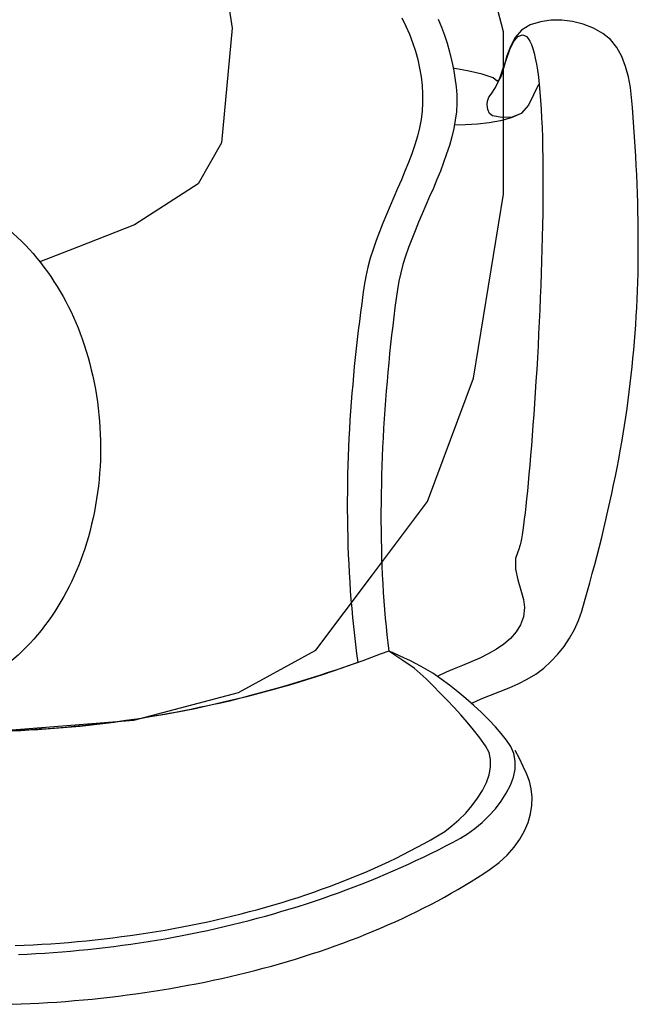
# Model space of a CAD drawing. Header units: millimetres. Extents: x 45699 to 251499, y 244 to 86446.
# Tile 53 of 240: x 96300 to 96573, y 33979 to 34414. Entities that reach past the tile are written whole.
import ezdxf

# ---------------------------------------------------------------- set-up
doc = ezdxf.new("R2010")
doc.units = ezdxf.units.MM
doc.header["$LTSCALE"] = 400
doc.layers.add('inr', color=4, linetype='Continuous')
doc.layers.add('symbol', color=1, linetype='Continuous')

# ---------------------------------------------------------------- blocks, each defined once
blk = doc.blocks.new('symb-ps03_b2')
for points in [[(252.24, -399.32), (234.6, -432.83), (213.47, -457.47), (181.15, -475.38), (140.99, -499.03), (102.83, -516.9), (26.94, -533.46), (-23.26, -539.32), (-83.08, -537.53), (-129.91, -527.67), (-165.07, -510.66), (-191.76, -478.72), (-217.74, -447.52), (-240.83, -394.03), (-258.09, -313.42), (-261.73, -241.7), (-250.83, -189)], [(-138.44, -200.31), (-141.83, -234.06), (-134.63, -284.5), (-123.43, -302.13), (-94.37, -318.79), (-69.05, -327.19), (-51.69, -333.04)]]:
    blk.add_lwpolyline(points)
blk.add_lwpolyline([(-74.51, -413.35, 0.078796), (-66.05, -458.32, 0.088041), (-45.71, -493.94, 0.105312), (-14.5, -518.49, 0.121926), (19.15, -525.8, 0.121926), (52.32, -516.57, 0.105312), (82.08, -490.27, 0.088041), (100.34, -453.54, 0.078796), (106.21, -408.16, 0.078796), (97.75, -363.19, 0.088041), (77.41, -327.57, 0.105312), (46.19, -303.02, 0.121926), (12.55, -295.71, 0.121926), (-20.62, -304.93, 0.105312), (-50.38, -331.24, 0.088041), (-68.65, -367.96, 0.078796)], format="xyb", close=True)
blk = doc.blocks.new('NUM1-CN02_B2')
for p, q in [((190.33, -71.34), (192.09, -74.9)), ((206.46, -71.85), (207.88, -75.35)), ((251.65, -73.08), (247.13, -74.45)), ((256.35, -72.39), (251.65, -73.08)), ((261.14, -72.36), (256.35, -72.39)), ((265.92, -72.95), (261.14, -72.36)), ((270.61, -74.14), (265.92, -72.95)), ((192.09, -74.9), (193.67, -78.54)), ((207.88, -75.35), (209.18, -78.92)), ((243.3, -76.73), (240.45, -80.03)), ((247.13, -74.45), (243.3, -76.73)), ((275.11, -75.89), (270.61, -74.14)), ((279.31, -78.17), (275.11, -75.89)), ((282.67, -80.91), (279.31, -78.17)), ((193.67, -78.54), (195.09, -82.24)), ((195.09, -82.24), (196.32, -85.99)), ((209.18, -78.92), (210.36, -82.56)), ((210.36, -82.56), (211.41, -86.27)), ((238.13, -85.36), (239.79, -81.9)), ((240.45, -80.03), (238.37, -83.95)), ((239.79, -81.9), (241.64, -79.58)), ((241.64, -79.58), (243.79, -78.81)), ((243.79, -78.81), (244.67, -79.04)), ((244.67, -79.04), (245.5, -79.59)), ((245.5, -79.59), (246.27, -80.46)), ((246.27, -80.46), (246.99, -81.64)), ((246.99, -81.64), (247.67, -83.11)), ((285.43, -84.38), (282.67, -80.91)), ((196.32, -85.99), (197.36, -89.77)), ((211.41, -86.27), (212.34, -90.04)), ((236.6, -89.54), (238.13, -85.36)), ((238.37, -83.95), (236.87, -88.11)), ((247.67, -83.11), (248.3, -84.86)), ((248.3, -84.86), (248.88, -86.88)), ((248.88, -86.88), (249.41, -89.17)), ((287.63, -88.41), (285.43, -84.38)), ((197.36, -89.77), (198.2, -93.58)), ((212.34, -90.04), (213.14, -93.88)), ((235.1, -94.01), (236.6, -89.54)), ((236.87, -88.11), (235.74, -92.11)), ((249.41, -89.17), (249.91, -91.71)), ((289.34, -92.82), (287.63, -88.41)), ((198.2, -93.58), (198.85, -97.41)), ((219.43, -94.75), (212.94, -93.52)), ((213.14, -93.88), (213.82, -97.78)), ((225.84, -96.24), (219.43, -94.75)), ((233.54, -98.36), (235.1, -94.01)), ((234.78, -95.58), (233.8, -98.11)), ((235.74, -92.11), (234.78, -95.58)), ((249.91, -91.71), (250.36, -94.5)), ((250.36, -94.5), (250.76, -97.51)), ((290.61, -97.43), (289.34, -92.82)), ((198.85, -97.41), (199.29, -101.23)), ((213.82, -97.78), (214.38, -101.75)), ((230.72, -97.82), (225.84, -96.24)), ((232.59, -99.33), (230.72, -97.82)), ((231.83, -102.17), (233.54, -98.36)), ((233.8, -98.11), (232.59, -99.33)), ((250.76, -97.51), (251.13, -100.74)), ((291.48, -102.05), (290.61, -97.43)), ((199.29, -101.23), (199.52, -105.05)), ((214.38, -101.75), (214.68, -105.41)), ((214.38, -101.75), (214.38, -101.75)), ((229.89, -105.01), (231.83, -102.17)), ((250.76, -100.77), (248.56, -105.36)), ((251.13, -100.74), (251.46, -104.18)), ((251.46, -104.18), (251.74, -107.82)), ((292, -106.52), (291.48, -102.05)), ((199.54, -108.85), (199.32, -112.61)), ((199.52, -105.05), (199.54, -108.85)), ((214.68, -105.41), (214.7, -109.1)), ((228.16, -109.84), (228.3, -108.11)), ((228.3, -108.11), (228.9, -106.44)), ((228.9, -106.44), (229.89, -105.01)), ((248.56, -105.36), (246.36, -109.95)), ((251.74, -107.82), (252, -111.65)), ((292.37, -110.96), (292, -106.52)), ((199.32, -112.61), (198.89, -116.33)), ((214.46, -112.8), (213.99, -116.52)), ((214.7, -109.1), (214.46, -112.8)), ((228.41, -111.8), (228.16, -109.84)), ((229.1, -113.65), (228.41, -111.8)), ((246.36, -109.95), (243.13, -113.57)), ((252, -111.65), (252.21, -115.65)), ((292.71, -115.35), (292.37, -110.96)), ((198.89, -116.33), (198.21, -119.99)), ((213.99, -116.52), (213.3, -120.25)), ((233.94, -116.82), (228.92, -117.72)), ((230.45, -114.71), (229.1, -113.65)), ((234.79, -115.4), (230.45, -114.71)), ((238.71, -115.47), (233.94, -116.82)), ((239.2, -115.16), (234.79, -115.4)), ((243.13, -113.57), (238.71, -115.47)), ((243.13, -113.57), (239.2, -115.16)), ((252.21, -115.65), (252.39, -119.82)), ((293.03, -119.69), (292.71, -115.35)), ((198.21, -119.99), (197.29, -123.58)), ((213.3, -120.25), (212.41, -123.99)), ((218.57, -118.61), (213.44, -118.82)), ((223.76, -118.28), (218.57, -118.61)), ((228.92, -117.72), (223.76, -118.28)), ((252.39, -119.82), (252.53, -124.15)), ((293.33, -123.99), (293.03, -119.69)), ((197.29, -123.58), (196.07, -127.53)), ((212.41, -123.99), (211.36, -127.75)), ((252.53, -124.15), (252.65, -128.62)), ((293.6, -128.25), (293.33, -123.99)), ((196.07, -127.53), (194.72, -131.43)), ((211.36, -127.75), (210.15, -131.51)), ((252.65, -128.62), (252.73, -133.22)), ((293.85, -132.47), (293.6, -128.25)), ((194.72, -131.43), (193.26, -135.31)), ((210.15, -131.51), (208.82, -135.28)), ((252.73, -133.22), (252.78, -137.95)), ((294.08, -136.66), (293.85, -132.47)), ((191.72, -139.16), (190.12, -142.99)), ((193.26, -135.31), (191.72, -139.16)), ((207.38, -139.05), (205.85, -142.83)), ((208.82, -135.28), (207.38, -139.05)), ((252.78, -137.95), (252.8, -142.79)), ((294.28, -140.8), (294.08, -136.66)), ((190.12, -142.99), (188.48, -146.81)), ((205.85, -142.83), (204.27, -146.61)), ((252.8, -142.79), (252.79, -147.73)), ((294.46, -144.91), (294.28, -140.8)), ((188.48, -146.81), (186.81, -150.63)), ((204.27, -146.61), (202.64, -150.38)), ((252.79, -147.73), (252.75, -152.76)), ((294.61, -148.99), (294.46, -144.91)), ((186.81, -150.63), (185.15, -154.44)), ((202.64, -150.38), (201, -154.16)), ((294.74, -153.03), (294.61, -148.99)), ((185.15, -154.44), (183.5, -158.26)), ((201, -154.16), (199.36, -157.93)), ((252.75, -152.76), (252.69, -157.88)), ((294.84, -157.04), (294.74, -153.03)), ((183.5, -158.26), (181.91, -162.09)), ((199.36, -157.93), (197.74, -161.7)), ((252.69, -157.88), (252.61, -163.06)), ((294.92, -161.02), (294.84, -157.04)), ((294.97, -164.98), (294.92, -161.02)), ((181.91, -162.09), (180.37, -165.94)), ((196.17, -165.46), (194.68, -169.21)), ((197.74, -161.7), (196.17, -165.46)), ((252.61, -163.06), (252.49, -168.3)), ((295, -168.91), (294.97, -164.98)), ((178.92, -169.81), (177.58, -173.71)), ((180.37, -165.94), (178.92, -169.81)), ((194.68, -169.21), (193.27, -172.95)), ((252.49, -168.3), (252.36, -173.6)), ((295, -172.81), (295, -168.91)), ((177.58, -173.71), (176.36, -177.65)), ((193.27, -172.95), (191.98, -176.68)), ((252.36, -173.6), (252.21, -178.93)), ((294.98, -176.69), (295, -172.81)), ((176.36, -177.65), (175.3, -181.63)), ((191.98, -176.68), (190.82, -180.39)), ((294.93, -180.54), (294.98, -176.69)), ((175.3, -181.63), (174.4, -185.65)), ((190.82, -180.39), (189.82, -184.09)), ((252.21, -178.93), (252.03, -184.28)), ((294.86, -184.38), (294.93, -180.54)), ((174.4, -185.65), (173.7, -189.73)), ((189.82, -184.09), (189, -187.77)), ((252.03, -184.28), (251.83, -189.65)), ((294.75, -188.2), (294.86, -184.38)), ((173.7, -189.73), (173.13, -193.71)), ((188.38, -191.43), (187.82, -195.42)), ((189, -187.77), (188.38, -191.43)), ((251.83, -189.65), (251.62, -195.03)), ((294.63, -191.99), (294.75, -188.2)), ((173.13, -193.71), (172.57, -197.68)), ((187.82, -195.42), (187.29, -199.44)), ((251.62, -195.03), (251.39, -200.41)), ((294.29, -199.55), (294.47, -195.78)), ((294.47, -195.78), (294.63, -191.99)), ((172.57, -197.68), (172.04, -201.65)), ((187.29, -199.44), (186.78, -203.48)), ((294.09, -203.3), (294.29, -199.55)), ((172.04, -201.65), (171.53, -205.62)), ((186.78, -203.48), (186.29, -207.54)), ((251.39, -200.41), (251.14, -205.76)), ((293.85, -207.04), (294.09, -203.3)), ((171.53, -205.62), (171.04, -209.59)), ((186.29, -207.54), (185.82, -211.61)), ((251.14, -205.76), (250.88, -211.09)), ((293.59, -210.78), (293.85, -207.04)), ((171.04, -209.59), (170.57, -213.56)), ((185.82, -211.61), (185.36, -215.7)), ((250.88, -211.09), (250.6, -216.39)), ((293.3, -214.5), (293.59, -210.78)), ((170.13, -217.53), (169.7, -221.5)), ((170.57, -213.56), (170.13, -217.53)), ((185.36, -215.7), (184.93, -219.8)), ((250.6, -216.39), (250.31, -221.63)), ((292.99, -218.22), (293.3, -214.5)), ((169.7, -221.5), (169.3, -225.47)), ((184.93, -219.8), (184.52, -223.91)), ((250.31, -221.63), (250.01, -226.82)), ((292.27, -225.63), (292.64, -221.93)), ((292.64, -221.93), (292.99, -218.22)), ((169.3, -225.47), (168.92, -229.44)), ((184.52, -223.91), (184.13, -228.03)), ((291.87, -229.34), (292.27, -225.63)), ((168.92, -229.44), (168.57, -233.41)), ((184.13, -228.03), (183.77, -232.16)), ((250.01, -226.82), (249.7, -231.94)), ((291.45, -233.04), (291.87, -229.34)), ((168.57, -233.41), (168.23, -237.38)), ((183.77, -232.16), (183.42, -236.3)), ((249.7, -231.94), (249.38, -236.98)), ((290.99, -236.74), (291.45, -233.04)), ((168.23, -237.38), (167.92, -241.35)), ((183.42, -236.3), (183.1, -240.44)), ((249.38, -236.98), (249.05, -241.92)), ((290.51, -240.45), (290.99, -236.74)), ((167.92, -241.35), (167.64, -245.32)), ((183.1, -240.44), (182.8, -244.58)), ((249.05, -241.92), (248.71, -246.77)), ((290, -244.15), (290.51, -240.45)), ((167.64, -245.32), (167.38, -249.28)), ((182.8, -244.58), (182.52, -248.72)), ((248.71, -246.77), (248.37, -251.5)), ((288.89, -251.58), (289.46, -247.86)), ((289.46, -247.86), (290, -244.15)), ((167.38, -249.28), (167.14, -253.25)), ((182.52, -248.72), (182.27, -252.87)), ((248.37, -251.5), (248.02, -256.11)), ((288.29, -255.31), (288.89, -251.58)), ((167.14, -253.25), (166.93, -257.22)), ((182.27, -252.87), (182.04, -257.01)), ((248.02, -256.11), (247.67, -260.59)), ((287.66, -259.04), (288.29, -255.31)), ((166.74, -261.18), (166.58, -265.15)), ((166.93, -257.22), (166.74, -261.18)), ((181.84, -261.15), (181.66, -265.28)), ((182.04, -257.01), (181.84, -261.15)), ((247.67, -260.59), (247.32, -264.92)), ((287, -262.79), (287.66, -259.04)), ((166.58, -265.15), (166.45, -269.12)), ((181.66, -265.28), (181.5, -269.4)), ((247.32, -264.92), (246.96, -269.1)), ((286.32, -266.54), (287, -262.79)), ((166.45, -269.12), (166.34, -273.09)), ((181.5, -269.4), (181.37, -273.52)), ((246.96, -269.1), (246.61, -273.11)), ((285.6, -270.31), (286.32, -266.54)), ((166.34, -273.09), (166.26, -277.05)), ((181.37, -273.52), (181.26, -277.62)), ((246.61, -273.11), (246.25, -276.95)), ((284.08, -277.9), (284.86, -274.1)), ((284.86, -274.1), (285.6, -270.31)), ((166.26, -277.05), (166.21, -281.02)), ((181.26, -277.62), (181.18, -281.71)), ((246.25, -276.95), (245.9, -280.6)), ((283.27, -281.72), (284.08, -277.9)), ((166.21, -281.02), (166.18, -284.99)), ((181.18, -281.71), (181.13, -285.79)), ((245.9, -280.6), (245.55, -284.05)), ((282.44, -285.56), (283.27, -281.72)), ((166.18, -284.99), (166.19, -288.96)), ((181.13, -285.79), (181.1, -289.86)), ((245.2, -287.29), (244.86, -290.32)), ((245.55, -284.05), (245.2, -287.29)), ((281.57, -289.42), (282.44, -285.56)), ((166.19, -288.96), (166.22, -292.93)), ((181.1, -289.86), (181.1, -293.9)), ((244.86, -290.32), (244.52, -293.11)), ((280.67, -293.3), (281.57, -289.42)), ((166.22, -292.93), (166.27, -296.89)), ((181.1, -293.9), (181.13, -297.93)), ((244.19, -295.67), (243.87, -297.97)), ((244.52, -293.11), (244.19, -295.67)), ((279.75, -297.21), (280.67, -293.3)), ((166.27, -296.89), (166.36, -300.86)), ((181.13, -297.93), (181.19, -301.94)), ((243.56, -300.01), (243.27, -301.77)), ((243.87, -297.97), (243.56, -300.01)), ((278.79, -301.14), (279.75, -297.21)), ((166.36, -300.86), (166.48, -304.83)), ((166.48, -304.83), (166.62, -308.8)), ((181.19, -301.94), (181.27, -305.92)), ((242.7, -304.45), (242.44, -305.33)), ((242.98, -303.26), (242.7, -304.45)), ((243.27, -301.77), (242.98, -303.26)), ((277.8, -305.1), (278.79, -301.14)), ((166.62, -308.8), (166.8, -312.77)), ((181.27, -305.92), (181.38, -309.88)), ((242.2, -305.9), (240.62, -310.46)), ((242.44, -305.33), (242.2, -305.9)), ((275.72, -313.11), (276.78, -309.09)), ((276.78, -309.09), (277.8, -305.1)), ((166.8, -312.77), (167, -316.74)), ((181.38, -309.88), (181.52, -313.81)), ((240.62, -310.46), (240.62, -315.18)), ((274.64, -317.15), (275.72, -313.11)), ((167, -316.74), (167.24, -320.71)), ((181.52, -313.81), (181.69, -317.72)), ((181.69, -317.72), (181.88, -321.6)), ((240.62, -315.18), (241.62, -319.89)), ((273.52, -321.24), (274.64, -317.15)), ((167.24, -320.71), (167.51, -324.69)), ((181.88, -321.6), (182.11, -325.45)), ((241.62, -319.89), (243.02, -324.42)), ((272.38, -325.35), (273.52, -321.24)), ((167.51, -324.69), (167.81, -328.66)), ((182.11, -325.45), (182.37, -329.26)), ((243.02, -324.42), (244.23, -328.58)), ((271.2, -329.5), (272.38, -325.35)), ((167.81, -328.66), (168.13, -332.63)), ((182.37, -329.26), (182.65, -333.04)), ((244.23, -328.58), (244.68, -332.2)), ((269.98, -333.69), (271.2, -329.5)), ((168.13, -332.63), (168.5, -336.61)), ((182.65, -333.04), (182.97, -336.79)), ((244.68, -332.2), (244.11, -336.2)), ((268.56, -337.82), (269.98, -333.69)), ((168.5, -336.61), (168.89, -340.58)), ((182.97, -336.79), (183.32, -340.5)), ((244.11, -336.2), (242.81, -339.77)), ((266.76, -341.83), (268.56, -337.82)), ((168.89, -340.58), (169.32, -344.56)), ((183.32, -340.5), (183.7, -344.16)), ((240.87, -342.96), (238.39, -345.8)), ((242.81, -339.77), (240.87, -342.96)), ((264.6, -345.69), (266.76, -341.83)), ((169.32, -344.56), (169.78, -348.53)), ((183.7, -344.16), (184.11, -347.79)), ((184.11, -347.79), (184.55, -351.38)), ((235.46, -348.34), (232.16, -350.6)), ((238.39, -345.8), (235.46, -348.34)), ((262.12, -349.37), (264.6, -345.69)), ((169.78, -348.53), (170.27, -352.51)), ((170.27, -352.51), (170.79, -356.49)), ((184.55, -351.38), (180.7, -352.84)), ((186.24, -352.05), (184.55, -351.38)), ((187.19, -353.18), (184.55, -351.38)), ((184.55, -351.38), (184.55, -351.38)), ((189.57, -353.6), (186.24, -352.05)), ((228.6, -352.64), (224.87, -354.49)), ((232.16, -350.6), (228.6, -352.64)), ((259.36, -352.84), (262.12, -349.37)), ((169.18, -357.03), (165.35, -358.36)), ((170.79, -356.49), (167.03, -357.84)), ((173.02, -355.66), (169.18, -357.03)), ((170.79, -356.49), (170.79, -356.49)), ((176.86, -354.26), (173.02, -355.66)), ((180.7, -352.84), (176.86, -354.26)), ((190.81, -355.58), (187.19, -353.18)), ((194.1, -355.71), (189.57, -353.6)), ((195.8, -358.95), (190.81, -355.58)), ((198.88, -358.22), (194.1, -355.71)), ((221.05, -356.19), (217.24, -357.78)), ((224.87, -354.49), (221.05, -356.19)), ((253.11, -359), (256.35, -356.06)), ((256.35, -356.06), (259.36, -352.84)), ((157.69, -360.94), (153.87, -362.19)), ((159.5, -360.44), (155.72, -361.7)), ((161.52, -359.67), (157.69, -360.94)), ((163.27, -359.15), (159.5, -360.44)), ((165.35, -358.36), (161.52, -359.67)), ((167.03, -357.84), (163.27, -359.15)), ((201.16, -363.7), (195.8, -358.95)), ((204.06, -361.23), (198.88, -358.22)), ((207.7, -363.82), (204.06, -361.23)), ((210.01, -360.79), (206.03, -362.64)), ((213.53, -359.3), (210.01, -360.79)), ((217.24, -357.78), (213.53, -359.3)), ((249.59, -361.62), (253.11, -359)), ((142.42, -365.74), (138.61, -366.86)), ((144.39, -365.29), (140.6, -366.42)), ((146.23, -364.59), (142.42, -365.74)), ((148.17, -364.12), (144.39, -365.29)), ((150.05, -363.4), (146.23, -364.59)), ((151.95, -362.93), (148.17, -364.12)), ((153.87, -362.19), (150.05, -363.4)), ((155.72, -361.7), (151.95, -362.93)), ((204.26, -366.82), (201.16, -363.7)), ((211.39, -366.55), (207.7, -363.82)), ((237.82, -367.6), (241.89, -365.83)), ((241.89, -365.83), (245.83, -363.87)), ((245.83, -363.87), (249.59, -361.62)), ((127.2, -370.05), (123.41, -371.05)), ((129.23, -369.64), (125.43, -370.65)), ((131, -369.02), (127.2, -370.05)), ((133.02, -368.6), (129.23, -369.64)), ((134.81, -367.96), (131, -369.02)), ((136.82, -367.53), (133.02, -368.6)), ((138.61, -366.86), (134.81, -367.96)), ((140.6, -366.42), (136.82, -367.53)), ((207.35, -369.95), (204.26, -366.82)), ((210.41, -373.12), (207.35, -369.95)), ((215.07, -369.43), (211.39, -366.55)), ((218.71, -372.43), (215.07, -369.43)), ((229.52, -370.88), (233.68, -369.25)), ((233.68, -369.25), (237.82, -367.6)), ((110.22, -374.39), (106.41, -375.25)), ((112.03, -373.88), (108.24, -374.76)), ((114.03, -373.5), (110.22, -374.39)), ((115.82, -372.97), (112.03, -373.88)), ((117.83, -372.58), (114.03, -373.5)), ((119.61, -372.02), (115.82, -372.97)), ((121.63, -371.63), (117.83, -372.58)), ((123.41, -371.05), (119.61, -372.02)), ((125.43, -370.65), (121.63, -371.63)), ((213.43, -376.33), (210.41, -373.12)), ((222.24, -375.51), (218.71, -372.43)), ((221.36, -374.38), (225.39, -372.56)), ((225.39, -372.56), (229.52, -370.88)), ((89.35, -378.7), (85.57, -379.4)), ((91.16, -378.38), (87.34, -379.09)), ((93.12, -377.97), (89.35, -378.7)), ((94.97, -377.64), (91.16, -378.38)), ((96.9, -377.22), (93.12, -377.97)), ((98.79, -376.88), (94.97, -377.64)), ((100.68, -376.43), (96.9, -377.22)), ((102.6, -376.08), (98.79, -376.88)), ((104.46, -375.61), (100.68, -376.43)), ((106.41, -375.25), (102.6, -376.08)), ((108.24, -374.76), (104.46, -375.61)), ((216.39, -379.58), (213.43, -376.33)), ((225.61, -378.63), (222.24, -375.51)), ((228.79, -381.76), (225.61, -378.63)), ((60.55, -383.16), (56.72, -383.62)), ((62.97, -382.95), (59.21, -383.44)), ((64.38, -382.67), (60.55, -383.16)), ((66.73, -382.44), (62.97, -382.95)), ((68.21, -382.15), (64.38, -382.67)), ((70.5, -381.89), (66.73, -382.44)), ((72.04, -381.6), (68.21, -382.15)), ((74.26, -381.31), (70.5, -381.89)), ((75.87, -381.02), (72.04, -381.6)), ((78.03, -380.71), (74.26, -381.31)), ((79.69, -380.4), (75.87, -381.02)), ((81.8, -380.07), (78.03, -380.71)), ((83.51, -379.76), (79.69, -380.4)), ((85.57, -379.4), (81.8, -380.07)), ((87.34, -379.09), (83.51, -379.76)), ((219.28, -382.91), (216.39, -379.58)), ((222.09, -386.31), (219.28, -382.91)), ((231.72, -384.86), (228.79, -381.76)), ((21.65, -386.63), (17.9, -386.78)), ((22.19, -386.38), (18.35, -386.54)), ((25.4, -386.45), (21.65, -386.63)), ((26.03, -386.2), (22.19, -386.38)), ((29.16, -386.23), (25.4, -386.45)), ((29.87, -385.98), (26.03, -386.2)), ((32.91, -385.99), (29.16, -386.23)), ((33.71, -385.74), (29.87, -385.98)), ((36.66, -385.72), (32.91, -385.99)), ((37.54, -385.46), (33.71, -385.74)), ((40.42, -385.41), (36.66, -385.72)), ((41.38, -385.16), (37.54, -385.46)), ((44.17, -385.08), (40.42, -385.41)), ((45.22, -384.82), (41.38, -385.16)), ((47.93, -384.72), (44.17, -385.08)), ((49.05, -384.45), (45.22, -384.82)), ((51.69, -384.32), (47.93, -384.72)), ((52.89, -384.05), (49.05, -384.45)), ((55.45, -383.9), (51.69, -384.32)), ((56.72, -383.62), (52.89, -384.05)), ((59.21, -383.44), (55.45, -383.9)), ((224.8, -389.79), (222.09, -386.31)), ((234.35, -387.9), (231.72, -384.86)), ((227.4, -393.37), (224.8, -389.79)), ((236.62, -390.83), (234.35, -387.9)), ((238.5, -393.62), (236.62, -390.83)), ((228.91, -396.27), (227.4, -393.37)), ((229.63, -399.4), (228.91, -396.27)), ((239.93, -396.76), (238.5, -393.62)), ((242.39, -398.94), (240.43, -395.34)), ((229.63, -402.7), (229.63, -399.4)), ((240.56, -400.1), (239.93, -396.76)), ((240.46, -403.58), (240.56, -400.1)), ((244.02, -402.4), (242.39, -398.94)), ((228.98, -406.12), (229.63, -402.7)), ((239.71, -407.14), (240.46, -403.58)), ((245.5, -405.61), (244.02, -402.4)), ((227.75, -409.6), (228.98, -406.12)), ((238.39, -410.74), (239.71, -407.14)), ((246.81, -408.92), (245.5, -405.61)), ((247.64, -412.4), (246.81, -408.92)), ((223.88, -416.54), (226.03, -413.09)), ((226.03, -413.09), (227.75, -409.6)), ((236.57, -414.31), (238.39, -410.74)), ((248, -416.01), (247.64, -412.4)), ((221.38, -419.89), (223.88, -416.54)), ((231.74, -421.17), (234.33, -417.81)), ((234.33, -417.81), (236.57, -414.31)), ((247.88, -419.7), (248, -416.01)), ((218.6, -423.08), (221.38, -419.89)), ((228.89, -424.35), (231.74, -421.17)), ((247.27, -423.46), (247.88, -419.7)), ((212.5, -428.78), (215.62, -426.06)), ((215.62, -426.06), (218.6, -423.08)), ((225.84, -427.3), (228.89, -424.35)), ((246.19, -427.22), (247.27, -423.46)), ((206.16, -433.2), (209.32, -431.18)), ((209.32, -431.18), (212.5, -428.78)), ((219.46, -432.26), (222.67, -429.95)), ((222.67, -429.95), (225.84, -427.3)), ((242.55, -434.63), (244.61, -430.96)), ((244.61, -430.96), (246.19, -427.22)), ((200.19, -436.57), (203.19, -434.9)), ((203.19, -434.9), (206.16, -433.2)), ((213.06, -435.9), (216.29, -434.17)), ((216.29, -434.17), (219.46, -432.26)), ((240, -438.19), (242.55, -434.63)), ((190.98, -441.4), (194.08, -439.82)), ((194.08, -439.82), (197.15, -438.21)), ((197.15, -438.21), (200.19, -436.57)), ((203.23, -440.91), (206.53, -439.27)), ((206.53, -439.27), (209.8, -437.6)), ((209.8, -437.6), (213.06, -435.9)), ((236.95, -441.62), (240, -438.19)), ((184.68, -444.46), (187.84, -442.95)), ((187.84, -442.95), (190.98, -441.4)), ((193.23, -445.66), (196.58, -444.1)), ((196.58, -444.1), (199.91, -442.52)), ((199.91, -442.52), (203.23, -440.91)), ((233.41, -444.86), (236.95, -441.62)), ((174.99, -448.84), (178.25, -447.41)), ((178.25, -447.41), (181.48, -445.95)), ((181.48, -445.95), (184.68, -444.46)), ((186.46, -448.68), (189.85, -447.18)), ((189.85, -447.18), (193.23, -445.66)), ((226.6, -449.72), (229.38, -447.87)), ((229.38, -447.87), (233.41, -444.86)), ((161.65, -454.25), (165.03, -452.94)), ((165.03, -452.94), (168.38, -451.61)), ((168.38, -451.61), (171.7, -450.24)), ((171.7, -450.24), (174.99, -448.84)), ((176.18, -452.98), (179.63, -451.58)), ((179.63, -451.58), (183.05, -450.14)), ((183.05, -450.14), (186.46, -448.68)), ((220.95, -453.33), (223.79, -451.54)), ((223.79, -451.54), (226.6, -449.72)), ((151.37, -458), (154.82, -456.78)), ((154.82, -456.78), (158.25, -455.53)), ((158.25, -455.53), (161.65, -454.25)), ((162.24, -458.32), (165.75, -457.03)), ((165.75, -457.03), (169.25, -455.71)), ((169.25, -455.71), (172.72, -454.36)), ((172.72, -454.36), (176.18, -452.98)), ((212.2, -458.52), (215.15, -456.82)), ((215.15, -456.82), (218.06, -455.09)), ((218.06, -455.09), (220.95, -453.33)), ((137.31, -462.57), (140.86, -461.47)), ((140.86, -461.47), (144.39, -460.34)), ((144.39, -460.34), (147.89, -459.19)), ((147.89, -459.19), (151.37, -458)), ((151.63, -462.01), (155.18, -460.81)), ((155.18, -460.81), (158.72, -459.58)), ((158.72, -459.58), (162.24, -458.32)), ((206.19, -461.84), (209.21, -460.19)), ((209.21, -460.19), (212.2, -458.52)), ((122.88, -466.66), (126.52, -465.68)), ((126.52, -465.68), (130.14, -464.68)), ((130.14, -464.68), (133.73, -463.64)), ((133.73, -463.64), (137.31, -462.57)), ((137.27, -466.52), (140.88, -465.44)), ((140.88, -465.44), (144.48, -464.33)), ((144.48, -464.33), (148.06, -463.18)), ((148.06, -463.18), (151.63, -462.01)), ((196.95, -466.6), (200.06, -465.04)), ((200.06, -465.04), (203.14, -463.45)), ((203.14, -463.45), (206.19, -461.84)), ((104.41, -471.1), (108.14, -470.27)), ((108.14, -470.27), (111.85, -469.41)), ((111.85, -469.41), (115.55, -468.53)), ((115.55, -468.53), (119.23, -467.61)), ((119.23, -467.61), (122.88, -466.66)), ((122.71, -470.57), (126.36, -469.6)), ((126.36, -469.6), (130.01, -468.6)), ((130.01, -468.6), (133.65, -467.58)), ((133.65, -467.58), (137.27, -466.52)), ((187.42, -471.1), (190.63, -469.63)), ((190.63, -469.63), (193.8, -468.13)), ((193.8, -468.13), (196.95, -466.6)), ((85.51, -474.79), (89.32, -474.11)), ((89.32, -474.11), (93.11, -473.4)), ((93.11, -473.4), (96.89, -472.67)), ((96.89, -472.67), (100.66, -471.9)), ((100.66, -471.9), (104.41, -471.1)), ((104.24, -474.96), (107.96, -474.14)), ((107.96, -474.14), (111.66, -473.29)), ((111.66, -473.29), (115.35, -472.41)), ((115.35, -472.41), (119.03, -471.51)), ((119.03, -471.51), (122.71, -470.57)), ((177.64, -475.35), (180.93, -473.96)), ((180.93, -473.96), (184.19, -472.55)), ((184.19, -472.55), (187.42, -471.1)), ((54.59, -479.12), (58.5, -478.69)), ((58.5, -478.69), (62.39, -478.22)), ((62.39, -478.22), (66.27, -477.72)), ((66.27, -477.72), (70.14, -477.2)), ((70.14, -477.2), (74, -476.64)), ((74, -476.64), (77.85, -476.05)), ((77.85, -476.05), (81.69, -475.43)), ((81.69, -475.43), (85.51, -474.79)), ((81.77, -479.27), (85.54, -478.63)), ((85.54, -478.63), (89.29, -477.95)), ((89.29, -477.95), (93.05, -477.25)), ((93.05, -477.25), (96.79, -476.52)), ((96.79, -476.52), (100.52, -475.76)), ((100.52, -475.76), (104.24, -474.96)), ((167.61, -479.33), (170.98, -478.03)), ((170.98, -478.03), (174.32, -476.7)), ((174.32, -476.7), (177.64, -475.35)), ((19.17, -481.7), (23.13, -481.54)), ((23.13, -481.54), (27.08, -481.34)), ((27.08, -481.34), (31.03, -481.11)), ((31.03, -481.11), (34.97, -480.86)), ((34.97, -480.86), (38.91, -480.57)), ((38.91, -480.57), (42.84, -480.25)), ((42.84, -480.25), (46.77, -479.91)), ((46.77, -479.91), (50.68, -479.53)), ((47.57, -483.76), (51.39, -483.38)), ((50.68, -479.53), (54.59, -479.12)), ((51.39, -483.38), (55.21, -482.97)), ((55.21, -482.97), (59.02, -482.53)), ((59.02, -482.53), (62.83, -482.06)), ((62.83, -482.06), (66.63, -481.56)), ((66.63, -481.56), (70.42, -481.03)), ((70.42, -481.03), (74.21, -480.47)), ((74.21, -480.47), (77.99, -479.89)), ((77.99, -479.89), (81.77, -479.27)), ((153.87, -484.24), (157.34, -483.05)), ((157.34, -483.05), (160.79, -481.84)), ((160.79, -481.84), (164.21, -480.6)), ((164.21, -480.6), (167.61, -479.33)), ((20.7, -485.6), (24.55, -485.43)), ((24.55, -485.43), (28.39, -485.22)), ((28.39, -485.22), (32.24, -484.99)), ((32.24, -484.99), (36.07, -484.72)), ((36.07, -484.72), (39.91, -484.43)), ((39.91, -484.43), (43.74, -484.11)), ((43.74, -484.11), (47.57, -483.76)), ((139.77, -488.69), (143.33, -487.62)), ((143.33, -487.62), (146.87, -486.52)), ((146.87, -486.52), (150.38, -485.39)), ((150.38, -485.39), (153.87, -484.24)), ((125.33, -492.67), (128.97, -491.72)), ((128.97, -491.72), (132.59, -490.74)), ((132.59, -490.74), (136.19, -489.73)), ((136.19, -489.73), (139.77, -488.69)), ((106.85, -497.01), (110.58, -496.2)), ((110.58, -496.2), (114.29, -495.36)), ((114.29, -495.36), (117.99, -494.49)), ((117.99, -494.49), (121.67, -493.6)), ((121.67, -493.6), (125.33, -492.67)), ((84.17, -501.26), (87.99, -500.62)), ((87.99, -500.62), (91.79, -499.95)), ((91.79, -499.95), (95.58, -499.26)), ((95.58, -499.26), (99.35, -498.54)), ((99.35, -498.54), (103.11, -497.79)), ((103.11, -497.79), (106.85, -497.01)), ((53.26, -505.31), (57.15, -504.9)), ((57.15, -504.9), (61.04, -504.47)), ((61.04, -504.47), (64.92, -504)), ((64.92, -504), (68.8, -503.51)), ((68.8, -503.51), (72.66, -502.99)), ((72.66, -502.99), (76.51, -502.44)), ((76.51, -502.44), (80.35, -501.86)), ((80.35, -501.86), (84.17, -501.26)), ((17.89, -507.65), (21.84, -507.51)), ((21.84, -507.51), (25.78, -507.33)), ((25.78, -507.33), (29.72, -507.13)), ((29.72, -507.13), (33.66, -506.9)), ((33.66, -506.9), (37.59, -506.64)), ((37.59, -506.64), (41.52, -506.35)), ((41.52, -506.35), (45.44, -506.03)), ((45.44, -506.03), (49.35, -505.68)), ((49.35, -505.68), (53.26, -505.31))]:
    blk.add_line(p, q)

msp = doc.modelspace()

# ---------------------------------------------------------------- block references
at = {"layer": 'inr'}
msp.add_blockref('NUM1-CN02_B2', (96278.38, 34486.55), dxfattribs=at)
at = {"layer": 'symbol', "linetype": 'Continuous', "lineweight": 0, "xscale": -1, "rotation": 2.875476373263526}
msp.add_blockref('symb-ps03_b2', (96240.18, 34637.32), dxfattribs=at)

doc.saveas('drawing.dxf')
